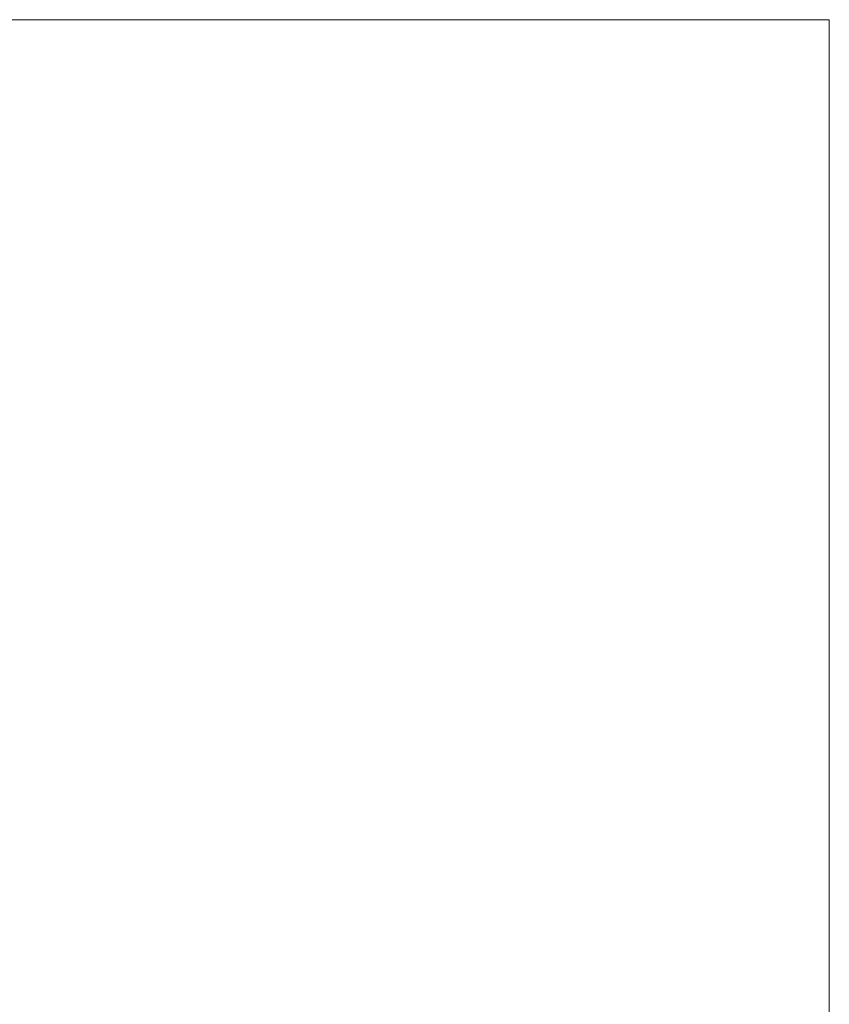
# Model space of a CAD drawing. Header units: inches. Extents: x 0 to 842, y 0 to 595.
# Tile 6 of 6: x 595 to 842, y 295 to 595. Entities that reach past the tile are written whole.
import ezdxf

# ---------------------------------------------------------------- set-up
doc = ezdxf.new("R2010")
doc.units = ezdxf.units.IN
doc.header["$MEASUREMENT"] = 0
doc.layers.add('Capa 1', color=7, linetype='Continuous')

# ---------------------------------------------------------------- blocks, each defined once
blk = doc.blocks.new('block 2')
at = {"layer": 'Capa 1', "lineweight": 0}
blk.add_lwpolyline([(0, 595.28), (841.89, 595.28), (841.89, 0), (0, 0), (0, 595.28)], dxfattribs=at)
blk = doc.blocks.new('block 3')
at = {"layer": 'Capa 1', "lineweight": 0}
blk.add_lwpolyline([(0, 595.28), (841.89, 595.28), (841.89, 0), (0, 0), (0, 595.28)], dxfattribs=at)
blk = doc.blocks.new('block 4')
at = {"layer": 'Capa 1', "lineweight": 0}
blk.add_lwpolyline([(0, 595.28), (841.89, 595.28), (841.89, 0), (0, 0), (0, 595.28)], dxfattribs=at)
blk = doc.blocks.new('block 5')
at = {"layer": 'Capa 1', "lineweight": 0}
blk.add_lwpolyline([(0, 595.28), (841.89, 595.28), (841.89, 0), (0, 0), (0, 595.28)], dxfattribs=at)
blk = doc.blocks.new('block 6')
at = {"layer": 'Capa 1', "lineweight": 0}
blk.add_lwpolyline([(0, 595.28), (841.89, 595.28), (841.89, 0), (0, 0), (0, 595.28)], dxfattribs=at)
blk = doc.blocks.new('block 7')
at = {"layer": 'Capa 1', "lineweight": 0}
blk.add_lwpolyline([(0, 595.28), (841.89, 595.28), (841.89, 0), (0, 0), (0, 595.28)], dxfattribs=at)
blk = doc.blocks.new('block 8')
at = {"layer": 'Capa 1', "lineweight": 0}
blk.add_lwpolyline([(0, 595.28), (841.89, 595.28), (841.89, 0), (0, 0), (0, 595.28)], dxfattribs=at)
blk = doc.blocks.new('block 9')
at = {"layer": 'Capa 1', "lineweight": 0}
blk.add_lwpolyline([(0, 595.28), (841.89, 595.28), (841.89, 0), (0, 0), (0, 595.28)], dxfattribs=at)
blk = doc.blocks.new('block 10')
at = {"layer": 'Capa 1', "lineweight": 0}
blk.add_lwpolyline([(0, 595.28), (841.89, 595.28), (841.89, 0), (0, 0), (0, 595.28)], dxfattribs=at)

msp = doc.modelspace()

# ---------------------------------------------------------------- block references
at = {"layer": 'Capa 1'}
for name in ['block 2', 'block 3', 'block 4', 'block 5', 'block 6', 'block 7', 'block 8', 'block 9', 'block 10']:
    msp.add_blockref(name, (0, 0), dxfattribs=at)

doc.saveas('drawing.dxf')
